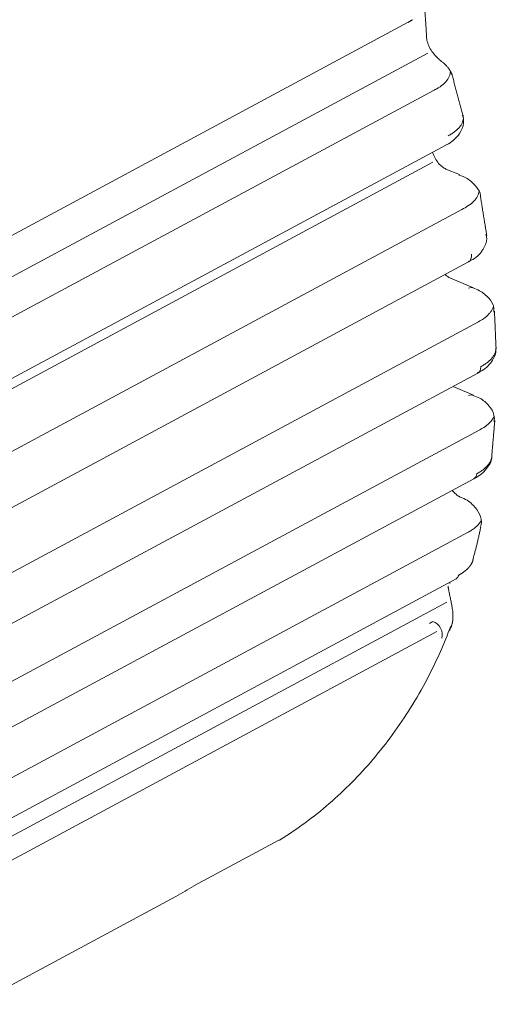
# Model space of a CAD drawing. Header units: millimetres. Extents: x 25069 to 61396, y 8621 to 21558.
# Tile 94 of 256: x 29441 to 29483, y 15512 to 15599. Entities that reach past the tile are written whole.
import ezdxf

# ---------------------------------------------------------------- set-up
doc = ezdxf.new("R2010")
doc.units = ezdxf.units.MM
doc.layers.add('9', color=7, linetype='Continuous')

msp = doc.modelspace()

# ---------------------------------------------------------------- linework, layer by layer
at = {"layer": '9', "color": 7, "linetype": 'Continuous', "lineweight": 18}
for p, q in [((29434.428, 15577.03), (29475.005, 15598.821)), ((29476.625, 15597.577), (29476.595, 15598.251)), ((29437.021, 15565.75), (29478.339, 15587.938)), ((29479.546, 15585.331), (29478.343, 15585.827)), ((29438.644, 15555.197), (29480.359, 15577.598)), ((29480.786, 15575.313), (29478.765, 15576.148)), ((29439.371, 15545.302), (29481.18, 15567.754)), ((29480.786, 15565.808), (29479.187, 15566.468)), ((29439.181, 15536.03), (29480.828, 15558.394)), ((29438.147, 15527.467), (29479.251, 15549.54)), ((29456.011, 15522.333), (29463.539, 15526.375)), ((29425.623, 15505.95), (29454.402, 15521.404))]:
    msp.add_line(p, q, dxfattribs=at)
at = {"layer": '9', "color": 7, "linetype": 'Continuous', "lineweight": 13}
for p, q in [((29433.813, 15573.038), (29476.758, 15596.1)), ((29436.28, 15570.78), (29477.305, 15592.811)), ((29434.234, 15563.358), (29477.18, 15586.421)), ((29438.242, 15559.945), (29479.774, 15582.249)), ((29439.276, 15549.768), (29481.241, 15572.304)), ((29439.446, 15540.228), (29481.362, 15562.737)), ((29438.724, 15531.326), (29480.317, 15553.662)), ((29435.92, 15524.64), (29478.42, 15547.462)), ((29437.022, 15523.114), (29477.544, 15544.874))]:
    msp.add_line(p, q, dxfattribs=at)
at = {"layer": '9', "color": 7, "linetype": 'Continuous', "lineweight": 18}
for centre, major_axis, ratio, start_param, end_param in [((29474.532, 15599.702), (0.473, -0.881), 0.628419, 6.260433, 6.283186), ((29475.596, 15598.207), (-0.999, -0.044), 0.473505, 3.141702, 3.166539), ((29479.164, 15584.406), (0.382, 0.924), 0.617156, 6.28317, 6.335104), ((29479.886, 15578.479), (0.473, -0.881), 0.628419, 0.000011, 1.03918), ((29480.404, 15574.389), (-0.382, -0.924), 0.617156, 3.141577, 3.787321), ((29480.707, 15568.635), (0.473, -0.881), 0.628419, 0.000007, 0.893174), ((29480.404, 15564.883), (-0.382, -0.924), 0.617156, 3.141577, 3.787321), ((29480.355, 15559.275), (-0.473, 0.881), 0.628419, 3.141601, 3.88826), ((29478.778, 15550.421), (-0.473, 0.881), 0.628419, 3.141592, 3.737947), ((29477.223, 15544.883), (0.566, -0.825), 0.701452, 0.420281, 2.414948), ((29463.066, 15527.256), (-0.473, 0.881), 0.628419, 3.141582, 3.180486), ((29418.209, 15588.801), (36.193, -67.397), 0.628419, 6.283185, 6.322078)]:
    msp.add_ellipse(centre, major_axis=major_axis, ratio=ratio, start_param=start_param, end_param=end_param, dxfattribs=at)
for points, degree in [([(29476.595, 15598.251), (29476.486, 15599.812)], 1), ([(29474.992, 15598.814), (29475.388, 15599.053)], 1), ([(29478.03, 15595.305), (29477.7, 15595.541), (29477.262, 15596.034)], 2), ([(29478.913, 15594.101), (29478.708, 15594.761), (29478.03, 15595.305)], 2), ([(29479.857, 15590.608), (29478.919, 15594.071)], 1), ([(29481.973, 15579.909), (29481.415, 15583.377)], 1), ([(29482.796, 15569.935), (29482.651, 15573.252)], 1), ([(29479.187, 15566.468), (29479.127, 15566.491), (29479.066, 15566.523), (29479.003, 15566.564)], 3), ([(29482.41, 15560.405), (29482.682, 15563.541)], 1), ([(29479.624, 15556.783), (29479.556, 15556.816)], 1), ([(29480.736, 15551.239), (29481.137, 15552.635), (29481.435, 15554.098)], 2), ([(29478.695, 15549.106), (29478.693, 15549.241)], 1), ([(29476.89, 15545.584), (29476.996, 15545.641), (29477.095, 15545.701), (29477.185, 15545.763)], 3)]:
    msp.add_open_spline(points, degree=degree, dxfattribs=at)
for points, knots in [([(29477.268, 15596.027), (29477.151, 15596.167), (29476.944, 15596.468), (29476.719, 15596.985), (29476.64, 15597.362), (29476.626, 15597.539), (29476.625, 15597.577)], [0, 0, 0, 0, 0.305698, 0.624369, 0.91726, 1, 1, 1, 1]), ([(29478.322, 15587.949), (29478.406, 15587.986), (29478.929, 15588.24), (29479.556, 15588.839), (29479.979, 15589.802), (29479.899, 15590.364), (29479.821, 15590.608)], [0, 0, 0, 0, 0.072789, 0.467874, 0.776649, 1, 1, 1, 1]), ([(29478.556, 15588.766), (29478.669, 15588.826), (29478.774, 15588.888), (29478.972, 15589.015), (29479.156, 15589.145), (29479.313, 15589.281), (29479.403, 15589.368), (29479.421, 15589.386), (29479.455, 15589.421), (29479.472, 15589.439), (29479.521, 15589.492), (29479.551, 15589.527), (29479.637, 15589.634), (29479.735, 15589.778), (29479.803, 15589.922), (29479.842, 15590.032), (29479.854, 15590.068), (29479.868, 15590.123), (29479.872, 15590.141), (29479.879, 15590.178), (29479.895, 15590.269), (29479.9, 15590.42), (29479.879, 15590.55), (29479.864, 15590.609)], [0, 0, 0, 0, 0.113218, 0.113218, 0.226436, 0.339655, 0.339655, 0.367959, 0.367959, 0.396264, 0.396264, 0.452873, 0.452873, 0.566091, 0.679309, 0.679309, 0.735918, 0.735918, 0.764223, 0.764223, 0.792527, 0.905746, 1, 1, 1, 1]), ([(29478.343, 15585.827), (29478.246, 15585.865), (29478.047, 15585.984), (29477.691, 15586.319), (29477.375, 15586.772), (29477.219, 15587.124), (29477.161, 15587.302), (29477.16, 15587.305)], [0, 0, 0, 0, 0.243849, 0.482913, 0.734726, 0.995801, 1, 1, 1, 1]), ([(29481.408, 15583.382), (29481.409, 15583.404), (29481.423, 15583.74), (29481.004, 15584.349), (29480.371, 15584.958), (29479.77, 15585.21), (29479.498, 15585.292)], [0, 0, 0, 0, 0.023205, 0.370829, 0.739945, 1, 1, 1, 1]), ([(29480.31, 15577.63), (29480.463, 15577.687), (29481.054, 15577.953), (29481.651, 15578.618), (29482.024, 15579.485), (29481.935, 15579.937), (29481.893, 15580.069)], [0, 0, 0, 0, 0.131847, 0.544948, 0.868279, 1, 1, 1, 1]), ([(29478.765, 15576.148), (29478.668, 15576.185), (29478.518, 15576.275), (29478.349, 15576.421), (29478.293, 15576.474)], [0, 0, 0, 0, 0.67253, 1, 1, 1, 1]), ([(29482.6, 15573.157), (29482.615, 15573.299), (29482.611, 15573.747), (29482.154, 15574.446), (29481.506, 15574.998), (29480.948, 15575.225), (29480.736, 15575.291)], [0, 0, 0, 0, 0.140632, 0.459741, 0.808994, 1, 1, 1, 1]), ([(29481.131, 15567.786), (29481.283, 15567.843), (29481.878, 15568.109), (29482.459, 15568.774), (29482.845, 15569.564), (29482.774, 15569.941), (29482.761, 15569.995)], [0, 0, 0, 0, 0.142304, 0.591388, 0.941017, 1, 1, 1, 1]), ([(29481.435, 15568.314), (29481.548, 15568.375), (29481.654, 15568.438), (29481.853, 15568.567), (29482.039, 15568.7), (29482.199, 15568.841), (29482.29, 15568.931), (29482.308, 15568.949), (29482.343, 15568.986), (29482.36, 15569.004), (29482.409, 15569.06), (29482.44, 15569.097), (29482.527, 15569.209), (29482.628, 15569.36), (29482.698, 15569.514), (29482.738, 15569.63), (29482.75, 15569.669), (29482.764, 15569.728), (29482.769, 15569.748), (29482.776, 15569.787), (29482.78, 15569.807), (29482.792, 15569.891), (29482.796, 15569.955), (29482.794, 15570.019)], [0, 0, 0, 0, 0.127881, 0.127881, 0.255763, 0.383644, 0.383644, 0.415614, 0.415614, 0.447585, 0.447585, 0.511525, 0.511525, 0.639407, 0.767288, 0.767288, 0.831229, 0.831229, 0.863199, 0.863199, 0.895169, 0.895169, 1, 1, 1, 1]), ([(29482.622, 15563.425), (29482.654, 15563.64), (29482.652, 15564.155), (29482.184, 15564.924), (29481.527, 15565.48), (29480.966, 15565.711), (29480.748, 15565.779)], [0, 0, 0, 0, 0.195594, 0.492536, 0.818152, 1, 1, 1, 1]), ([(29480.811, 15558.405), (29480.894, 15558.442), (29481.424, 15558.698), (29482.013, 15559.301), (29482.455, 15560.042), (29482.412, 15560.386), (29482.41, 15560.4)], [0, 0, 0, 0, 0.090085, 0.59471, 0.983347, 1, 1, 1, 1]), ([(29481.078, 15558.831), (29481.192, 15558.892), (29481.298, 15558.955), (29481.498, 15559.086), (29481.684, 15559.221), (29481.844, 15559.364), (29481.935, 15559.457), (29481.953, 15559.475), (29481.987, 15559.513), (29482.004, 15559.532), (29482.053, 15559.589), (29482.084, 15559.627), (29482.17, 15559.742), (29482.269, 15559.897), (29482.337, 15560.056), (29482.377, 15560.176), (29482.388, 15560.217), (29482.406, 15560.298), (29482.413, 15560.339), (29482.419, 15560.388), (29482.42, 15560.397), (29482.421, 15560.405)], [0, 0, 0, 0, 0.140781, 0.140781, 0.281561, 0.422342, 0.422342, 0.457537, 0.457537, 0.492732, 0.492732, 0.563123, 0.563123, 0.703903, 0.844684, 0.844684, 0.915074, 0.915074, 0.985464, 0.985464, 1, 1, 1, 1]), ([(29479.562, 15556.809), (29479.459, 15556.856), (29479.251, 15556.993), (29479.017, 15557.23), (29478.91, 15557.364), (29478.91, 15557.364)], [0, 0, 0, 0, 0.502354, 0.997775, 1, 1, 1, 1]), ([(29481.397, 15554.118), (29481.428, 15554.189), (29481.561, 15554.556), (29481.367, 15555.306), (29480.775, 15556.1), (29480.169, 15556.589), (29479.671, 15556.743), (29479.603, 15556.761)], [0, 0, 0, 0, 0.065713, 0.343054, 0.615755, 0.949211, 1, 1, 1, 1]), ([(29479.48, 15549.859), (29479.496, 15549.868), (29479.527, 15549.885), (29479.572, 15549.91), (29479.618, 15549.936), (29479.662, 15549.963), (29479.706, 15549.989), (29479.749, 15550.016), (29479.791, 15550.044), (29479.833, 15550.072), (29479.874, 15550.1), (29479.914, 15550.128), (29479.953, 15550.157), (29479.992, 15550.186), (29480.029, 15550.215), (29480.066, 15550.245), (29480.103, 15550.275), (29480.138, 15550.305), (29480.173, 15550.336), (29480.206, 15550.367), (29480.239, 15550.398), (29480.271, 15550.429), (29480.303, 15550.461), (29480.333, 15550.493), (29480.362, 15550.525), (29480.391, 15550.558), (29480.419, 15550.591), (29480.446, 15550.624), (29480.471, 15550.657), (29480.496, 15550.69), (29480.521, 15550.724), (29480.544, 15550.758), (29480.566, 15550.792), (29480.587, 15550.827), (29480.608, 15550.861), (29480.627, 15550.896), (29480.645, 15550.931), (29480.663, 15550.967), (29480.679, 15551.002), (29480.695, 15551.038), (29480.709, 15551.073), (29480.723, 15551.109), (29480.735, 15551.145), (29480.746, 15551.181), (29480.755, 15551.212), (29480.76, 15551.231), (29480.762, 15551.237)], [0, 0, 0, 0, 0.022358, 0.04474, 0.067147, 0.08958, 0.112038, 0.134522, 0.157032, 0.179569, 0.202132, 0.224723, 0.247341, 0.269986, 0.29266, 0.315362, 0.338093, 0.360852, 0.383641, 0.40646, 0.429308, 0.452186, 0.475095, 0.498034, 0.521004, 0.544006, 0.567038, 0.590103, 0.6132, 0.636329, 0.65949, 0.682685, 0.705913, 0.729174, 0.752468, 0.775797, 0.799159, 0.822556, 0.845988, 0.869455, 0.892956, 0.916493, 0.940066, 0.963675, 0.987319, 1, 1, 1, 1]), ([(29478.536, 15548.887), (29478.537, 15548.881), (29478.54, 15548.858), (29478.546, 15548.82), (29478.553, 15548.772), (29478.562, 15548.723), (29478.57, 15548.675), (29478.587, 15548.576), (29478.616, 15548.426), (29478.657, 15548.226), (29478.7, 15548.022), (29478.743, 15547.82), (29478.786, 15547.619), (29478.827, 15547.419), (29478.865, 15547.22), (29478.902, 15547.005), (29478.936, 15546.776), (29478.962, 15546.534), (29478.974, 15546.323), (29478.975, 15546.141), (29478.969, 15545.985), (29478.954, 15545.827), (29478.934, 15545.7), (29478.914, 15545.603), (29478.897, 15545.533), (29478.876, 15545.46), (29478.852, 15545.383), (29478.823, 15545.305), (29478.789, 15545.223), (29478.757, 15545.155), (29478.722, 15545.088), (29478.677, 15545.008), (29478.636, 15544.943), (29478.609, 15544.905)], [0, 0, 0, 0, 0.003764, 0.013395, 0.023079, 0.032818, 0.042618, 0.05248, 0.09207, 0.132241, 0.173205, 0.215162, 0.256387, 0.298574, 0.341869, 0.386408, 0.442121, 0.500477, 0.561657, 0.602309, 0.645179, 0.6903, 0.737699, 0.758251, 0.780263, 0.803734, 0.828667, 0.855063, 0.882922, 0.912244, 0.926736, 0.955989, 1, 1, 1, 1]), ([(29463.589, 15526.399), (29464.468, 15526.938), (29466.813, 15528.529), (29470.342, 15531.636), (29473.924, 15535.947), (29476.755, 15540.537), (29478.203, 15543.815), (29478.777, 15545.332)], [0, 0, 0, 0, 0.129779, 0.357464, 0.585898, 0.816325, 1, 1, 1, 1])]:
    msp.add_open_spline(points, degree=3, knots=knots, dxfattribs=at)
at = {"layer": '9', "color": 7, "linetype": 'Continuous', "lineweight": 13}
for points, knots in [([(29477.303, 15592.813), (29477.313, 15592.817), (29477.322, 15592.822), (29477.452, 15592.887), (29477.565, 15592.95), (29477.883, 15593.147), (29478.068, 15593.289), (29478.375, 15593.586), (29478.494, 15593.74), (29478.667, 15594.055), (29478.72, 15594.218), (29478.742, 15594.416), (29478.745, 15594.454), (29478.745, 15594.491)], [0, 0, 0, 0, 0.010211, 0.010211, 0.142695, 0.142695, 0.407662, 0.407662, 0.67263, 0.67263, 0.937598, 0.937598, 1, 1, 1, 1]), ([(29479.771, 15582.252), (29479.965, 15582.346), (29480.144, 15582.448), (29480.501, 15582.686), (29480.671, 15582.825), (29480.956, 15583.12), (29481.067, 15583.272), (29481.185, 15583.503), (29481.217, 15583.58), (29481.264, 15583.736), (29481.279, 15583.814), (29481.287, 15583.891)], [0, 0, 0, 0, 0.212961, 0.212961, 0.476087, 0.476087, 0.739214, 0.739214, 0.870777, 0.870777, 1, 1, 1, 1]), ([(29482.562, 15573.68), (29482.541, 15573.601), (29482.512, 15573.523), (29482.439, 15573.368), (29482.396, 15573.292), (29482.292, 15573.141), (29482.232, 15573.066), (29482.031, 15572.846), (29481.87, 15572.706), (29481.548, 15572.48), (29481.4, 15572.389), (29481.241, 15572.304)], [0, 0, 0, 0, 0.158512, 0.158512, 0.31394, 0.31394, 0.469368, 0.469368, 0.780223, 0.780223, 1, 1, 1, 1]), ([(29482.628, 15563.935), (29482.577, 15563.812), (29482.505, 15563.69), (29482.298, 15563.421), (29482.154, 15563.277), (29481.81, 15563.001), (29481.607, 15562.869), (29481.376, 15562.744), (29481.369, 15562.74), (29481.362, 15562.737)], [0, 0, 0, 0, 0.280966, 0.280966, 0.634913, 0.634913, 0.988861, 0.988861, 1, 1, 1, 1]), ([(29480.317, 15553.662), (29480.34, 15553.674), (29480.362, 15553.686), (29480.496, 15553.761), (29480.603, 15553.826), (29480.802, 15553.961), (29480.893, 15554.029), (29481.146, 15554.241), (29481.286, 15554.39), (29481.428, 15554.594), (29481.46, 15554.644), (29481.487, 15554.694)], [0, 0, 0, 0, 0.04036, 0.04036, 0.247056, 0.247056, 0.453753, 0.453753, 0.867147, 0.867147, 1, 1, 1, 1])]:
    msp.add_open_spline(points, degree=3, knots=knots, dxfattribs=at)

doc.saveas('drawing.dxf')
